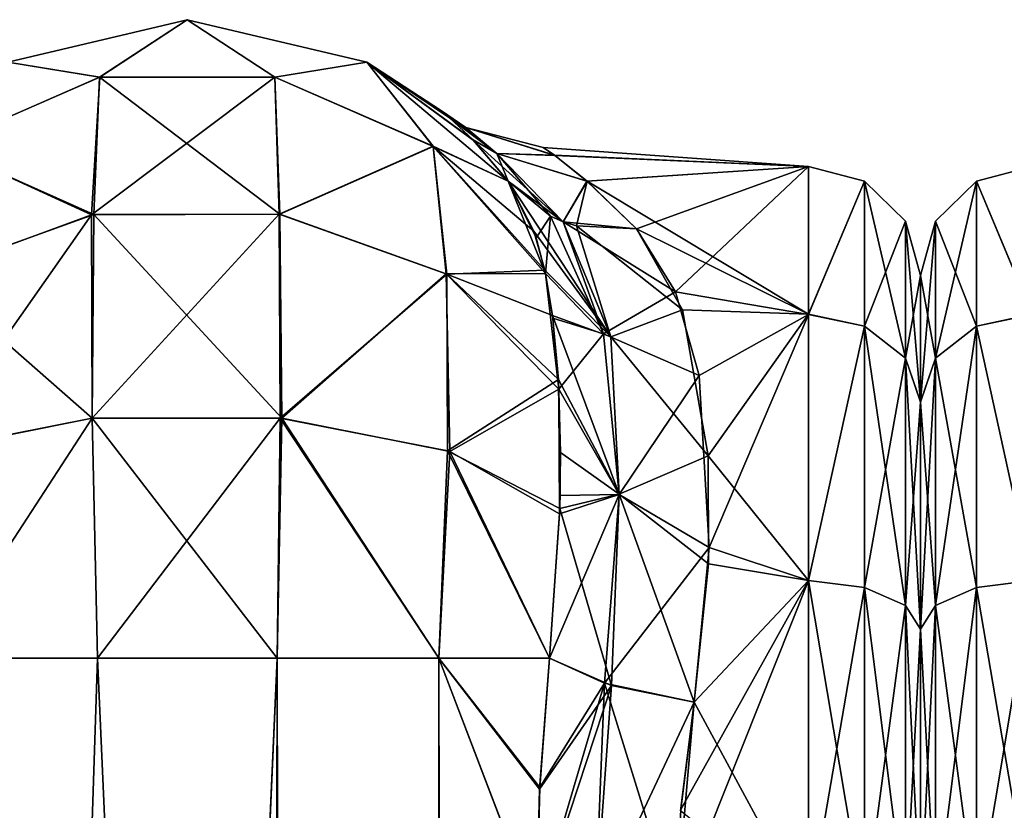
# Model space of a CAD drawing. Extents: x -23 to 700, y -1800 to 0.
# Tile 131 of 196: x 18 to 49, y -25 to 0. Entities that reach past the tile are written whole.
import ezdxf

# ---------------------------------------------------------------- set-up
doc = ezdxf.new("R2010")
doc.units = 0
doc.header["$LTSCALE"] = 21.316181
for name, color, linetype in [('1067', 7, 'CONTINUOUS'), ('1068', 7, 'CONTINUOUS'), ('1070', 7, 'CONTINUOUS'), ('1072', 7, 'CONTINUOUS'), ('1073', 7, 'CONTINUOUS'), ('1074', 7, 'CONTINUOUS'), ('1075', 7, 'CONTINUOUS'), ('1076', 7, 'CONTINUOUS'), ('1111', 7, 'CONTINUOUS'), ('1117', 7, 'CONTINUOUS'), ('1118', 7, 'CONTINUOUS'), ('1119', 7, 'CONTINUOUS'), ('1120', 7, 'CONTINUOUS'), ('14', 7, 'CONTINUOUS'), ('19', 7, 'CONTINUOUS')]:
    doc.layers.add(name, color=color, linetype=linetype)

msp = doc.modelspace()

# ---------------------------------------------------------------- linework, layer by layer
at = {"layer": '1067', "linetype": 'CONTINUOUS'}
for points in [[(46, -8.013, -4.546), (46, -8.016, 4.562), (46, -11.97, -12.778), (46, -8.013, -4.546)], [(46, -8.016, 4.562), (46, -11.978, 12.787), (46, -11.97, -12.778), (46, -8.016, 4.562)], [(46, -11.97, -12.778), (46, -11.978, 12.787), (46, -19.089, -18.459), (46, -11.97, -12.778)], [(46, -11.978, 12.787), (46, -19.095, 18.461), (46, -19.089, -18.459), (46, -11.978, 12.787)], [(46, -19.095, 18.461), (46, -28, 20.5), (46, -19.089, -18.459), (46, -19.095, 18.461)], [(46, -19.089, -18.459), (46, -28, 20.5), (46, -28, -20.5), (46, -19.089, -18.459)]]:
    msp.add_3dface(points, dxfattribs=at)
at = {"layer": '1068', "linetype": 'CONTINUOUS'}
for points in [[(34.192, -4, -0.031), (34.545, -4.249, 3.447), (42.5, -4.601, -5.338), (34.192, -4, -0.031)], [(34.551, -4.256, -3.493), (34.192, -4, -0.031), (42.5, -4.601, -5.338), (34.551, -4.256, -3.493)], [(34.545, -4.249, 3.447), (35.56, -5.057, 7.044), (42.5, -4.602, 5.34), (34.545, -4.249, 3.447)], [(42.5, -4.601, -5.338), (34.545, -4.249, 3.447), (42.5, -4.602, 5.34), (42.5, -4.601, -5.338)], [(35.566, -5.062, -7.059), (34.551, -4.256, -3.493), (42.5, -4.601, -5.338), (35.566, -5.062, -7.059)], [(35.56, -5.057, 7.044), (37.107, -6.547, 10.759), (42.5, -4.602, 5.34), (35.56, -5.057, 7.044)], [(42.5, -9.229, -14.955), (35.566, -5.062, -7.059), (42.5, -4.601, -5.338), (42.5, -9.229, -14.955)], [(37.107, -6.547, 10.759), (38.331, -8.527, 14.028), (42.5, -4.602, 5.34), (37.107, -6.547, 10.759)], [(42.5, -4.602, 5.34), (38.331, -8.527, 14.028), (42.5, -9.231, 14.958), (42.5, -4.602, 5.34)], [(37.107, -6.547, -10.759), (35.566, -5.062, -7.059), (42.5, -9.229, -14.955), (37.107, -6.547, -10.759)], [(38.551, -9.092, -14.782), (37.107, -6.547, -10.759), (42.5, -9.229, -14.955), (38.551, -9.092, -14.782)], [(38.331, -8.527, 14.028), (39.072, -11.15, 17.091), (42.5, -9.231, 14.958), (38.331, -8.527, 14.028)], [(39.353, -13.665, -19.249), (38.551, -9.092, -14.782), (42.5, -9.229, -14.955), (39.353, -13.665, -19.249)], [(39.072, -11.15, 17.091), (39.384, -16.536, 21.085), (42.5, -9.231, 14.958), (39.072, -11.15, 17.091)], [(42.5, -17.568, -21.614), (39.353, -13.665, -19.249), (42.5, -9.229, -14.955), (42.5, -17.568, -21.614)], [(42.5, -9.231, 14.958), (39.384, -16.536, 21.085), (42.5, -17.57, 21.615), (42.5, -9.231, 14.958)], [(39.364, -17.047, -21.355), (39.353, -13.665, -19.249), (42.5, -17.568, -21.614), (39.364, -17.047, -21.355)], [(39.384, -16.536, 21.085), (38.92, -21.379, 23.069), (42.5, -17.57, 21.615), (39.384, -16.536, 21.085)], [(38.92, -21.379, -23.069), (39.364, -17.047, -21.355), (42.5, -17.568, -21.614), (38.92, -21.379, -23.069)], [(42.5, -28, -24), (38.92, -21.379, -23.069), (42.5, -17.568, -21.614), (42.5, -28, -24)], [(42.5, -28, 24), (42.5, -17.57, 21.615), (38.347, -28, 24), (42.5, -28, 24)], [(38.347, -28, 24), (42.5, -17.57, 21.615), (38.494, -24.747, 23.779), (38.347, -28, 24)], [(42.5, -17.57, 21.615), (38.92, -21.379, 23.069), (38.494, -24.747, 23.779), (42.5, -17.57, 21.615)], [(38.489, -24.788, -23.784), (38.92, -21.379, -23.069), (42.5, -28, -24), (38.489, -24.788, -23.784)]]:
    msp.add_3dface(points, dxfattribs=at)
at = {"layer": '1070', "linetype": 'CONTINUOUS'}
for points in [[(42.5, -9.229, -14.955), (42.5, -4.601, -5.338), (44.25, -5.059, -5.236), (42.5, -9.229, -14.955)], [(42.5, -4.601, -5.338), (42.5, -4.602, 5.34), (44.25, -5.059, -5.236), (42.5, -4.601, -5.338)], [(42.5, -4.602, 5.34), (42.5, -9.231, 14.958), (44.25, -5.059, 5.236), (42.5, -4.602, 5.34)], [(42.5, -4.602, 5.34), (44.25, -5.059, 5.236), (44.25, -5.059, -5.236), (42.5, -4.602, 5.34)], [(42.5, -9.229, -14.955), (44.25, -5.059, -5.236), (44.25, -9.603, -14.671), (42.5, -9.229, -14.955)], [(42.5, -9.231, 14.958), (44.25, -9.603, 14.671), (44.25, -5.059, 5.236), (42.5, -9.231, 14.958)], [(45.532, -6.31, 4.951), (45.532, -6.31, -4.951), (44.25, -5.059, 5.236), (45.532, -6.31, 4.951)], [(44.25, -9.603, 14.671), (45.532, -6.31, 4.951), (44.25, -5.059, 5.236), (44.25, -9.603, 14.671)], [(45.532, -6.31, -4.951), (45.532, -10.606, -13.872), (44.25, -5.059, -5.236), (45.532, -6.31, -4.951)], [(44.25, -5.059, 5.236), (45.532, -6.31, -4.951), (44.25, -5.059, -5.236), (44.25, -5.059, 5.236)], [(44.25, -5.059, -5.236), (45.532, -10.606, -13.872), (44.25, -9.603, -14.671), (44.25, -5.059, -5.236)], [(45.532, -10.606, 13.872), (45.532, -6.31, 4.951), (44.25, -9.603, 14.671), (45.532, -10.606, 13.872)], [(46, -8.016, 4.562), (46, -8.013, -4.546), (45.532, -6.31, 4.951), (46, -8.016, 4.562)], [(45.532, -10.606, 13.872), (46, -8.016, 4.562), (45.532, -6.31, 4.951), (45.532, -10.606, 13.872)], [(46, -8.013, -4.546), (46, -11.97, -12.778), (45.532, -6.31, -4.951), (46, -8.013, -4.546)], [(45.532, -6.31, 4.951), (46, -8.013, -4.546), (45.532, -6.31, -4.951), (45.532, -6.31, 4.951)], [(45.532, -6.31, -4.951), (46, -11.97, -12.778), (45.532, -10.606, -13.872), (45.532, -6.31, -4.951)], [(46, -11.978, 12.787), (46, -8.016, 4.562), (45.532, -10.606, 13.872), (46, -11.978, 12.787)], [(42.5, -17.568, -21.614), (42.5, -9.229, -14.955), (44.25, -9.603, -14.671), (42.5, -17.568, -21.614)], [(42.5, -9.231, 14.958), (42.5, -17.57, 21.615), (44.25, -9.603, 14.671), (42.5, -9.231, 14.958)], [(42.5, -17.568, -21.614), (44.25, -9.603, -14.671), (44.25, -17.79, -21.201), (42.5, -17.568, -21.614)], [(42.5, -17.57, 21.615), (44.25, -17.79, 21.201), (44.25, -9.603, 14.671), (42.5, -17.57, 21.615)], [(44.25, -17.79, 21.201), (45.532, -10.606, 13.872), (44.25, -9.603, 14.671), (44.25, -17.79, 21.201)], [(45.532, -10.606, -13.872), (45.532, -18.347, -20.045), (44.25, -9.603, -14.671), (45.532, -10.606, -13.872)], [(44.25, -9.603, -14.671), (45.532, -18.347, -20.045), (44.25, -17.79, -21.201), (44.25, -9.603, -14.671)], [(45.532, -18.347, 20.045), (45.532, -10.606, 13.872), (44.25, -17.79, 21.201), (45.532, -18.347, 20.045)], [(45.532, -18.347, 20.045), (46, -11.978, 12.787), (45.532, -10.606, 13.872), (45.532, -18.347, 20.045)], [(46, -11.97, -12.778), (46, -19.089, -18.459), (45.532, -10.606, -13.872), (46, -11.97, -12.778)], [(45.532, -10.606, -13.872), (46, -19.089, -18.459), (45.532, -18.347, -20.045), (45.532, -10.606, -13.872)], [(46, -19.095, 18.461), (46, -11.978, 12.787), (45.532, -18.347, 20.045), (46, -19.095, 18.461)], [(42.5, -28, -24), (42.5, -17.568, -21.614), (44.25, -28, -23.531), (42.5, -28, -24)], [(44.25, -28, -23.531), (42.5, -17.568, -21.614), (44.25, -17.79, -21.201), (44.25, -28, -23.531)], [(42.5, -17.57, 21.615), (42.5, -28, 24), (44.25, -17.79, 21.201), (42.5, -17.57, 21.615)], [(42.5, -28, 24), (44.25, -28, 23.531), (44.25, -17.79, 21.201), (42.5, -28, 24)], [(45.532, -28, -22.248), (44.25, -28, -23.531), (44.25, -17.79, -21.201), (45.532, -28, -22.248)], [(45.532, -18.347, -20.045), (45.532, -28, -22.248), (44.25, -17.79, -21.201), (45.532, -18.347, -20.045)], [(44.25, -28, 23.531), (45.532, -18.347, 20.045), (44.25, -17.79, 21.201), (44.25, -28, 23.531)], [(44.25, -28, 23.531), (45.532, -28, 22.248), (45.532, -18.347, 20.045), (44.25, -28, 23.531)], [(45.532, -28, 22.248), (46, -19.095, 18.461), (45.532, -18.347, 20.045), (45.532, -28, 22.248)], [(46, -19.089, -18.459), (46, -28, -20.5), (45.532, -18.347, -20.045), (46, -19.089, -18.459)], [(46, -28, -20.5), (45.532, -28, -22.248), (45.532, -18.347, -20.045), (46, -28, -20.5)], [(46, -28, 20.5), (46, -19.095, 18.461), (45.532, -28, 22.248), (46, -28, 20.5)]]:
    msp.add_3dface(points, dxfattribs=at)
at = {"layer": '1072', "linetype": 'CONTINUOUS'}
for points in [[(18.176, -83.45, -32.011), (14.161, -83.45, -29.288), (15.176, -20, -30.208), (18.176, -83.45, -32.011)], [(20.235, -20, -32.679), (18.176, -83.45, -32.011), (15.176, -20, -30.208), (20.235, -20, -32.679)], [(23.05, -83.45, -33), (18.176, -83.45, -32.011), (20.235, -20, -32.679), (23.05, -83.45, -33)], [(25.865, -20, -32.679), (23.05, -83.45, -33), (20.235, -20, -32.679), (25.865, -20, -32.679)], [(29.208, -1716.55, -31.321), (23.05, -1716.55, -33), (25.865, -20, -32.679), (29.208, -1716.55, -31.321)], [(23.05, -1716.55, -33), (23.05, -83.45, -33), (25.865, -20, -32.679), (23.05, -1716.55, -33)], [(30.924, -20, -30.208), (29.208, -1716.55, -31.321), (25.865, -20, -32.679), (30.924, -20, -30.208)], [(33.779, -1716.55, -26.744), (29.208, -1716.55, -31.321), (30.924, -20, -30.208), (33.779, -1716.55, -26.744)], [(33.976, -28, -26.571), (33.779, -1716.55, -26.744), (30.924, -20, -30.208), (33.976, -28, -26.571)], [(34.079, -24.109, -26.384), (33.976, -28, -26.571), (30.924, -20, -30.208), (34.079, -24.109, -26.384)], [(34.386, -20.003, -25.768), (34.079, -24.109, -26.384), (30.924, -20, -30.208), (34.386, -20.003, -25.768)]]:
    msp.add_3dface(points, dxfattribs=at)
at = {"layer": '1073', "linetype": 'CONTINUOUS'}
for points in [[(17.429, -1.335, -13), (23.05, 0, -13), (20.308, -1.798, -20.524), (17.429, -1.335, -13)], [(20.308, -1.798, -20.524), (23.05, 0, -13), (25.791, -1.798, -20.524), (20.308, -1.798, -20.524)], [(23.05, 0, -13), (28.671, -1.335, -13), (25.791, -1.798, -20.524), (23.05, 0, -13)], [(15.353, -3.967, -19.628), (17.429, -1.335, -13), (20.308, -1.798, -20.524), (15.353, -3.967, -19.628)], [(25.791, -1.798, -20.524), (28.671, -1.335, -13), (30.746, -3.966, -19.628), (25.791, -1.798, -20.524)], [(28.671, -1.335, -13), (33.091, -5.055, -13), (30.746, -3.966, -19.628), (28.671, -1.335, -13)], [(15.353, -3.967, -19.628), (20.308, -1.798, -20.524), (20.048, -6.113, -26.88), (15.353, -3.967, -19.628)], [(20.308, -1.798, -20.524), (25.791, -1.798, -20.524), (20.048, -6.113, -26.88), (20.308, -1.798, -20.524)], [(20.048, -6.113, -26.88), (25.791, -1.798, -20.524), (25.928, -6.092, -26.901), (20.048, -6.113, -26.88)], [(25.791, -1.798, -20.524), (30.746, -3.966, -19.628), (25.928, -6.092, -26.901), (25.791, -1.798, -20.524)], [(14.832, -8.033, -24.961), (15.353, -3.967, -19.628), (20.048, -6.113, -26.88), (14.832, -8.033, -24.961)], [(25.928, -6.092, -26.901), (30.746, -3.966, -19.628), (31.171, -7.974, -25.02), (25.928, -6.092, -26.901)], [(30.746, -3.966, -19.628), (33.091, -5.055, -13), (33.896, -6.622, -16.018), (30.746, -3.966, -19.628)], [(34.241, -7.849, -17.812), (30.746, -3.966, -19.628), (33.896, -6.622, -16.018), (34.241, -7.849, -17.812)], [(30.746, -3.966, -19.628), (34.241, -7.849, -17.812), (31.171, -7.974, -25.02), (30.746, -3.966, -19.628)], [(14.832, -8.033, -24.961), (20.048, -6.113, -26.88), (14.85, -13.522, -28.647), (14.832, -8.033, -24.961)], [(14.85, -13.522, -28.647), (20.048, -6.113, -26.88), (20.073, -12.488, -31.147), (14.85, -13.522, -28.647)], [(20.048, -6.113, -26.88), (25.928, -6.092, -26.901), (20.073, -12.488, -31.147), (20.048, -6.113, -26.88)], [(20.073, -12.488, -31.147), (25.928, -6.092, -26.901), (25.955, -12.481, -31.163), (20.073, -12.488, -31.147)], [(25.928, -6.092, -26.901), (31.171, -7.974, -25.02), (25.955, -12.481, -31.163), (25.928, -6.092, -26.901)], [(25.955, -12.481, -31.163), (31.171, -7.974, -25.02), (31.193, -13.504, -28.692), (25.955, -12.481, -31.163)], [(31.171, -7.974, -25.02), (34.241, -7.849, -17.812), (34.485, -9.269, -19.506), (31.171, -7.974, -25.02)], [(34.665, -11.277, -21.414), (31.171, -7.974, -25.02), (34.485, -9.269, -19.506), (34.665, -11.277, -21.414)], [(31.171, -7.974, -25.02), (34.665, -11.277, -21.414), (31.193, -13.504, -28.692), (31.171, -7.974, -25.02)], [(31.193, -13.504, -28.692), (34.665, -11.277, -21.414), (34.706, -15.315, -24.063), (31.193, -13.504, -28.692)], [(34.706, -15.315, -24.063), (34.665, -11.277, -21.414), (34.729, -13.561, -23.072), (34.706, -15.315, -24.063)], [(15.176, -20, -30.208), (14.85, -13.522, -28.647), (20.073, -12.488, -31.147), (15.176, -20, -30.208)], [(20.235, -20, -32.679), (15.176, -20, -30.208), (20.073, -12.488, -31.147), (20.235, -20, -32.679)], [(20.235, -20, -32.679), (20.073, -12.488, -31.147), (25.955, -12.481, -31.163), (20.235, -20, -32.679)], [(25.865, -20, -32.679), (20.235, -20, -32.679), (25.955, -12.481, -31.163), (25.865, -20, -32.679)], [(30.924, -20, -30.208), (25.865, -20, -32.679), (25.955, -12.481, -31.163), (30.924, -20, -30.208)], [(30.924, -20, -30.208), (25.955, -12.481, -31.163), (31.193, -13.504, -28.692), (30.924, -20, -30.208)], [(34.386, -20.003, -25.768), (30.924, -20, -30.208), (31.193, -13.504, -28.692), (34.386, -20.003, -25.768)], [(34.386, -20.003, -25.768), (31.193, -13.504, -28.692), (34.706, -15.315, -24.063), (34.386, -20.003, -25.768)]]:
    msp.add_3dface(points, dxfattribs=at)
at = {"layer": '1074', "linetype": 'CONTINUOUS'}
for points in [[(17.429, -1.335, 13), (23.05, 0, 13), (17.429, -1.335, -13), (17.429, -1.335, 13)], [(17.429, -1.335, -13), (23.05, 0, 13), (23.05, 0, -13), (17.429, -1.335, -13)], [(23.05, 0, 13), (28.67, -1.335, 13), (23.05, 0, -13), (23.05, 0, 13)], [(23.05, 0, -13), (28.67, -1.335, 13), (28.671, -1.335, -13), (23.05, 0, -13)], [(28.67, -1.335, 13), (33.091, -5.055, 13), (31.993, -3.767, 8.511), (28.67, -1.335, 13)], [(28.671, -1.335, -13), (28.67, -1.335, 13), (31.26, -3.074, 4.17), (28.671, -1.335, -13)], [(31.26, -3.074, 4.17), (28.67, -1.335, 13), (31.993, -3.767, 8.511), (31.26, -3.074, 4.17)], [(33.091, -5.055, -13), (28.671, -1.335, -13), (31.997, -3.771, -8.524), (33.091, -5.055, -13)], [(31.997, -3.771, -8.524), (28.671, -1.335, -13), (31.263, -3.077, -4.22), (31.997, -3.771, -8.524)], [(31.263, -3.077, -4.22), (28.671, -1.335, -13), (31.006, -2.859, -0.034), (31.263, -3.077, -4.22)], [(31.006, -2.859, -0.034), (28.671, -1.335, -13), (31.26, -3.074, 4.17), (31.006, -2.859, -0.034)]]:
    msp.add_3dface(points, dxfattribs=at)
at = {"layer": '1075', "linetype": 'CONTINUOUS'}
for points in [[(17.429, -1.335, 13), (20.298, -1.8, 20.523), (23.05, 0, 13), (17.429, -1.335, 13)], [(20.298, -1.8, 20.523), (25.787, -1.797, 20.524), (23.05, 0, 13), (20.298, -1.8, 20.523)], [(23.05, 0, 13), (25.787, -1.797, 20.524), (28.67, -1.335, 13), (23.05, 0, 13)], [(15.34, -3.976, 19.624), (20.298, -1.8, 20.523), (17.429, -1.335, 13), (15.34, -3.976, 19.624)], [(25.787, -1.797, 20.524), (30.748, -3.968, 19.627), (28.67, -1.335, 13), (25.787, -1.797, 20.524)], [(28.67, -1.335, 13), (30.748, -3.968, 19.627), (33.091, -5.055, 13), (28.67, -1.335, 13)], [(15.34, -3.976, 19.624), (20.119, -6.101, 26.892), (20.298, -1.8, 20.523), (15.34, -3.976, 19.624)], [(20.119, -6.101, 26.892), (25.949, -6.095, 26.898), (20.298, -1.8, 20.523), (20.119, -6.101, 26.892)], [(20.298, -1.8, 20.523), (25.949, -6.095, 26.898), (25.787, -1.797, 20.524), (20.298, -1.8, 20.523)], [(25.787, -1.797, 20.524), (25.949, -6.095, 26.898), (30.748, -3.968, 19.627), (25.787, -1.797, 20.524)], [(14.927, -7.976, 25.018), (20.119, -6.101, 26.892), (15.34, -3.976, 19.624), (14.927, -7.976, 25.018)], [(25.949, -6.095, 26.898), (31.149, -7.961, 25.033), (30.748, -3.968, 19.627), (25.949, -6.095, 26.898)], [(30.748, -3.968, 19.627), (31.149, -7.961, 25.033), (34.263, -7.953, 17.95), (30.748, -3.968, 19.627)], [(30.748, -3.968, 19.627), (34.263, -7.953, 17.95), (33.091, -5.055, 13), (30.748, -3.968, 19.627)], [(33.091, -5.055, 13), (34.263, -7.953, 17.95), (33.966, -6.831, 16.359), (33.091, -5.055, 13)], [(14.927, -7.976, 25.018), (20.074, -12.488, 31.147), (20.119, -6.101, 26.892), (14.927, -7.976, 25.018)], [(20.074, -12.488, 31.147), (26.004, -12.486, 31.152), (20.119, -6.101, 26.892), (20.074, -12.488, 31.147)], [(20.119, -6.101, 26.892), (26.004, -12.486, 31.152), (25.949, -6.095, 26.898), (20.119, -6.101, 26.892)], [(25.949, -6.095, 26.898), (26.004, -12.486, 31.152), (31.149, -7.961, 25.033), (25.949, -6.095, 26.898)], [(14.813, -13.535, 28.617), (20.074, -12.488, 31.147), (14.927, -7.976, 25.018), (14.813, -13.535, 28.617)], [(26.004, -12.486, 31.152), (31.269, -13.529, 28.631), (31.149, -7.961, 25.033), (26.004, -12.486, 31.152)], [(31.149, -7.961, 25.033), (34.68, -11.57, 21.655), (34.263, -7.953, 17.95), (31.149, -7.961, 25.033)], [(31.149, -7.961, 25.033), (31.269, -13.529, 28.631), (34.68, -11.57, 21.655), (31.149, -7.961, 25.033)], [(34.263, -7.953, 17.95), (34.68, -11.57, 21.655), (34.494, -9.348, 19.595), (34.263, -7.953, 17.95)], [(31.269, -13.529, 28.631), (34.702, -15.478, 24.143), (34.68, -11.57, 21.655), (31.269, -13.529, 28.631)], [(34.68, -11.57, 21.655), (34.702, -15.478, 24.143), (34.717, -14.908, 23.851), (34.68, -11.57, 21.655)], [(14.813, -13.535, 28.617), (15.176, -20, 30.208), (20.074, -12.488, 31.147), (14.813, -13.535, 28.617)], [(15.176, -20, 30.208), (20.234, -20, 32.679), (20.074, -12.488, 31.147), (15.176, -20, 30.208)], [(20.074, -12.488, 31.147), (25.864, -20, 32.679), (26.004, -12.486, 31.152), (20.074, -12.488, 31.147)], [(20.234, -20, 32.679), (25.864, -20, 32.679), (20.074, -12.488, 31.147), (20.234, -20, 32.679)], [(25.864, -20, 32.679), (30.924, -20, 30.209), (26.004, -12.486, 31.152), (25.864, -20, 32.679)], [(26.004, -12.486, 31.152), (30.924, -20, 30.209), (31.269, -13.529, 28.631), (26.004, -12.486, 31.152)], [(30.924, -20, 30.209), (34.386, -20.004, 25.768), (31.269, -13.529, 28.631), (30.924, -20, 30.209)], [(31.269, -13.529, 28.631), (34.386, -20.004, 25.768), (34.702, -15.478, 24.143), (31.269, -13.529, 28.631)]]:
    msp.add_3dface(points, dxfattribs=at)
at = {"layer": '1076', "linetype": 'CONTINUOUS'}
for points in [[(14.162, -83.45, 29.29), (18.175, -83.45, 32.01), (15.176, -20, 30.208), (14.162, -83.45, 29.29)], [(15.176, -20, 30.208), (18.175, -83.45, 32.01), (20.234, -20, 32.679), (15.176, -20, 30.208)], [(18.175, -83.45, 32.01), (23.05, -83.45, 33), (20.234, -20, 32.679), (18.175, -83.45, 32.01)], [(20.234, -20, 32.679), (23.05, -83.45, 33), (25.864, -20, 32.679), (20.234, -20, 32.679)], [(23.05, -83.45, 33), (29.208, -1716.55, 31.321), (25.864, -20, 32.679), (23.05, -83.45, 33)], [(25.864, -20, 32.679), (29.208, -1716.55, 31.321), (30.924, -20, 30.209), (25.864, -20, 32.679)], [(29.208, -1716.55, 31.321), (33.779, -1716.55, 26.744), (30.924, -20, 30.209), (29.208, -1716.55, 31.321)], [(30.924, -20, 30.209), (33.779, -1716.55, 26.744), (33.976, -28, 26.571), (30.924, -20, 30.209)], [(34.386, -20.004, 25.768), (30.924, -20, 30.209), (34.082, -24.05, 26.377), (34.386, -20.004, 25.768)], [(34.082, -24.05, 26.377), (30.924, -20, 30.209), (33.976, -28, 26.571), (34.082, -24.05, 26.377)]]:
    msp.add_3dface(points, dxfattribs=at)
at = {"layer": '1111', "linetype": 'CONTINUOUS'}
for points in [[(34.386, -20.004, 25.768), (34.082, -24.05, 26.377), (36.107, -20.789, 23.818), (34.386, -20.004, 25.768)], [(34.082, -24.05, 26.377), (33.976, -28, 26.571), (36.107, -20.789, 23.818), (34.082, -24.05, 26.377)], [(36.107, -20.789, 23.818), (33.976, -28, 26.571), (35.812, -28, 24.691), (36.107, -20.789, 23.818)], [(38.347, -28, 24), (36.107, -20.789, 23.818), (35.812, -28, 24.691), (38.347, -28, 24)], [(38.347, -28, 24), (38.92, -21.379, 23.069), (36.107, -20.789, 23.818), (38.347, -28, 24)], [(38.92, -21.379, 23.069), (38.347, -28, 24), (38.494, -24.747, 23.779), (38.92, -21.379, 23.069)]]:
    msp.add_3dface(points, dxfattribs=at)
at = {"layer": '1117', "linetype": 'CONTINUOUS'}
for points in [[(34.079, -24.109, -26.384), (34.386, -20.003, -25.768), (36.327, -20.856, -23.687), (34.079, -24.109, -26.384)], [(33.976, -28, -26.571), (34.079, -24.109, -26.384), (36.327, -20.856, -23.687), (33.976, -28, -26.571)], [(33.976, -28, -26.571), (36.327, -20.856, -23.687), (35.812, -28, -24.691), (33.976, -28, -26.571)], [(36.327, -20.856, -23.687), (38.92, -21.379, -23.069), (35.812, -28, -24.691), (36.327, -20.856, -23.687)], [(38.92, -21.379, -23.069), (38.347, -28, -24), (35.812, -28, -24.691), (38.92, -21.379, -23.069)], [(38.92, -21.379, -23.069), (38.489, -24.788, -23.784), (38.347, -28, -24), (38.92, -21.379, -23.069)]]:
    msp.add_3dface(points, dxfattribs=at)
at = {"layer": '1118', "linetype": 'CONTINUOUS'}
for points in [[(33.896, -6.622, -16.018), (33.091, -5.055, -13), (36.308, -9.934, -16.89), (33.896, -6.622, -16.018)], [(33.091, -5.055, -13), (34.813, -6.331, -11.72), (36.308, -9.934, -16.89), (33.091, -5.055, -13)], [(34.813, -6.331, -11.72), (35.234, -6.462, -11.497), (36.308, -9.934, -16.89), (34.813, -6.331, -11.72)], [(37.107, -6.547, -10.759), (38.551, -9.092, -14.782), (35.234, -6.462, -11.497), (37.107, -6.547, -10.759)], [(35.234, -6.462, -11.497), (38.551, -9.092, -14.782), (36.308, -9.934, -16.89), (35.234, -6.462, -11.497)], [(34.241, -7.849, -17.812), (33.896, -6.622, -16.018), (36.308, -9.934, -16.89), (34.241, -7.849, -17.812)], [(34.485, -9.269, -19.506), (34.241, -7.849, -17.812), (36.308, -9.934, -16.89), (34.485, -9.269, -19.506)], [(38.551, -9.092, -14.782), (39.353, -13.665, -19.249), (36.308, -9.934, -16.89), (38.551, -9.092, -14.782)], [(34.665, -11.277, -21.414), (34.485, -9.269, -19.506), (36.566, -14.867, -21.133), (34.665, -11.277, -21.414)], [(34.485, -9.269, -19.506), (36.308, -9.934, -16.89), (36.566, -14.867, -21.133), (34.485, -9.269, -19.506)], [(36.308, -9.934, -16.89), (39.353, -13.665, -19.249), (36.566, -14.867, -21.133), (36.308, -9.934, -16.89)], [(34.729, -13.561, -23.072), (34.665, -11.277, -21.414), (36.566, -14.867, -21.133), (34.729, -13.561, -23.072)], [(34.706, -15.315, -24.063), (34.729, -13.561, -23.072), (36.566, -14.867, -21.133), (34.706, -15.315, -24.063)], [(39.353, -13.665, -19.249), (39.364, -17.047, -21.355), (36.566, -14.867, -21.133), (39.353, -13.665, -19.249)], [(34.706, -15.315, -24.063), (36.566, -14.867, -21.133), (36.327, -20.856, -23.687), (34.706, -15.315, -24.063)], [(36.566, -14.867, -21.133), (38.92, -21.379, -23.069), (36.327, -20.856, -23.687), (36.566, -14.867, -21.133)], [(39.364, -17.047, -21.355), (38.92, -21.379, -23.069), (36.566, -14.867, -21.133), (39.364, -17.047, -21.355)], [(34.386, -20.003, -25.768), (34.706, -15.315, -24.063), (36.327, -20.856, -23.687), (34.386, -20.003, -25.768)]]:
    msp.add_3dface(points, dxfattribs=at)
at = {"layer": '1119', "linetype": 'CONTINUOUS'}
for points in [[(31.263, -3.077, -4.22), (31.006, -2.859, -0.034), (32.739, -4.188, -6.298), (31.263, -3.077, -4.22)], [(31.006, -2.859, -0.034), (31.26, -3.074, 4.17), (31.77, -3.377, -0.002), (31.006, -2.859, -0.034)], [(31.006, -2.859, -0.034), (31.77, -3.377, -0.002), (32.739, -4.188, -6.298), (31.006, -2.859, -0.034)], [(31.26, -3.074, 4.17), (31.993, -3.767, 8.511), (32.737, -4.188, 6.295), (31.26, -3.074, 4.17)], [(31.26, -3.074, 4.17), (32.737, -4.188, 6.295), (31.77, -3.377, -0.002), (31.26, -3.074, 4.17)], [(31.997, -3.771, -8.524), (31.263, -3.077, -4.22), (32.739, -4.188, -6.298), (31.997, -3.771, -8.524)], [(34.545, -4.249, 3.447), (34.192, -4, -0.031), (31.77, -3.377, -0.002), (34.545, -4.249, 3.447)], [(32.737, -4.188, 6.295), (34.545, -4.249, 3.447), (31.77, -3.377, -0.002), (32.737, -4.188, 6.295)], [(34.192, -4, -0.031), (34.551, -4.256, -3.493), (31.77, -3.377, -0.002), (34.192, -4, -0.031)], [(31.77, -3.377, -0.002), (34.551, -4.256, -3.493), (32.739, -4.188, -6.298), (31.77, -3.377, -0.002)], [(31.993, -3.767, 8.511), (33.091, -5.055, 13), (32.737, -4.188, 6.295), (31.993, -3.767, 8.511)], [(33.091, -5.055, -13), (31.997, -3.771, -8.524), (34.813, -6.331, -11.72), (33.091, -5.055, -13)], [(31.997, -3.771, -8.524), (32.739, -4.188, -6.298), (34.813, -6.331, -11.72), (31.997, -3.771, -8.524)], [(35.56, -5.057, 7.044), (34.545, -4.249, 3.447), (32.737, -4.188, 6.295), (35.56, -5.057, 7.044)], [(34.813, -6.331, 11.72), (35.56, -5.057, 7.044), (32.737, -4.188, 6.295), (34.813, -6.331, 11.72)], [(33.091, -5.055, 13), (34.415, -6.159, 11.954), (32.737, -4.188, 6.295), (33.091, -5.055, 13)], [(34.415, -6.159, 11.954), (34.813, -6.331, 11.72), (32.737, -4.188, 6.295), (34.415, -6.159, 11.954)], [(34.551, -4.256, -3.493), (35.566, -5.062, -7.059), (32.739, -4.188, -6.298), (34.551, -4.256, -3.493)], [(32.739, -4.188, -6.298), (35.566, -5.062, -7.059), (34.813, -6.331, -11.72), (32.739, -4.188, -6.298)], [(37.107, -6.547, 10.759), (35.56, -5.057, 7.044), (34.813, -6.331, 11.72), (37.107, -6.547, 10.759)], [(34.813, -6.331, -11.72), (35.566, -5.062, -7.059), (35.234, -6.462, -11.497), (34.813, -6.331, -11.72)], [(35.566, -5.062, -7.059), (37.107, -6.547, -10.759), (35.234, -6.462, -11.497), (35.566, -5.062, -7.059)]]:
    msp.add_3dface(points, dxfattribs=at)
at = {"layer": '1120', "linetype": 'CONTINUOUS'}
for points in [[(33.091, -5.055, 13), (33.966, -6.831, 16.359), (34.415, -6.159, 11.954), (33.091, -5.055, 13)], [(33.966, -6.831, 16.359), (34.263, -7.953, 17.95), (34.415, -6.159, 11.954), (33.966, -6.831, 16.359)], [(34.263, -7.953, 17.95), (36.075, -9.844, 17.019), (34.415, -6.159, 11.954), (34.263, -7.953, 17.95)], [(34.415, -6.159, 11.954), (36.075, -9.844, 17.019), (34.813, -6.331, 11.72), (34.415, -6.159, 11.954)], [(38.331, -8.527, 14.028), (37.107, -6.547, 10.759), (34.813, -6.331, 11.72), (38.331, -8.527, 14.028)], [(36.075, -9.844, 17.019), (38.331, -8.527, 14.028), (34.813, -6.331, 11.72), (36.075, -9.844, 17.019)], [(34.263, -7.953, 17.95), (34.494, -9.348, 19.595), (36.075, -9.844, 17.019), (34.263, -7.953, 17.95)], [(39.072, -11.15, 17.091), (38.331, -8.527, 14.028), (36.075, -9.844, 17.019), (39.072, -11.15, 17.091)], [(34.494, -9.348, 19.595), (34.68, -11.57, 21.655), (36.075, -9.844, 17.019), (34.494, -9.348, 19.595)], [(34.68, -11.57, 21.655), (36.565, -14.87, 21.136), (36.075, -9.844, 17.019), (34.68, -11.57, 21.655)], [(36.565, -14.87, 21.136), (39.072, -11.15, 17.091), (36.075, -9.844, 17.019), (36.565, -14.87, 21.136)], [(39.384, -16.536, 21.085), (39.072, -11.15, 17.091), (36.565, -14.87, 21.136), (39.384, -16.536, 21.085)], [(34.68, -11.57, 21.655), (34.717, -14.908, 23.851), (36.565, -14.87, 21.136), (34.68, -11.57, 21.655)], [(34.702, -15.478, 24.143), (34.386, -20.004, 25.768), (36.565, -14.87, 21.136), (34.702, -15.478, 24.143)], [(34.386, -20.004, 25.768), (36.107, -20.789, 23.818), (36.565, -14.87, 21.136), (34.386, -20.004, 25.768)], [(34.717, -14.908, 23.851), (34.702, -15.478, 24.143), (36.565, -14.87, 21.136), (34.717, -14.908, 23.851)], [(36.107, -20.789, 23.818), (39.384, -16.536, 21.085), (36.565, -14.87, 21.136), (36.107, -20.789, 23.818)], [(38.92, -21.379, 23.069), (39.384, -16.536, 21.085), (36.107, -20.789, 23.818), (38.92, -21.379, 23.069)]]:
    msp.add_3dface(points, dxfattribs=at)
at = {"layer": '14', "linetype": 'CONTINUOUS'}
for points in [[(46, -8.013, 4.546), (46, -8.016, -4.562), (46, -11.97, 12.778), (46, -8.013, 4.546)], [(46, -8.016, -4.562), (46, -11.978, -12.787), (46, -11.97, 12.778), (46, -8.016, -4.562)], [(46, -11.97, 12.778), (46, -11.978, -12.787), (46, -19.089, 18.459), (46, -11.97, 12.778)], [(46, -11.978, -12.787), (46, -19.095, -18.461), (46, -19.089, 18.459), (46, -11.978, -12.787)], [(46, -19.095, -18.461), (46, -28, -20.5), (46, -19.089, 18.459), (46, -19.095, -18.461)], [(46, -19.089, 18.459), (46, -28, -20.5), (46, -28, 20.5), (46, -19.089, 18.459)]]:
    msp.add_3dface(points, dxfattribs=at)
at = {"layer": '19', "linetype": 'CONTINUOUS'}
for points in [[(49.5, -9.229, 14.955), (49.5, -4.601, 5.338), (47.75, -5.059, 5.236), (49.5, -9.229, 14.955)], [(49.5, -4.601, 5.338), (49.5, -4.602, -5.34), (47.75, -5.059, 5.236), (49.5, -4.601, 5.338)], [(49.5, -4.602, -5.34), (49.5, -9.231, -14.958), (47.75, -5.059, -5.236), (49.5, -4.602, -5.34)], [(49.5, -4.602, -5.34), (47.75, -5.059, -5.236), (47.75, -5.059, 5.236), (49.5, -4.602, -5.34)], [(46.468, -6.31, -4.951), (46.468, -6.31, 4.951), (47.75, -5.059, -5.236), (46.468, -6.31, -4.951)], [(47.75, -9.603, -14.671), (46.468, -6.31, -4.951), (47.75, -5.059, -5.236), (47.75, -9.603, -14.671)], [(46.468, -6.31, 4.951), (46.468, -10.606, 13.872), (47.75, -5.059, 5.236), (46.468, -6.31, 4.951)], [(47.75, -5.059, -5.236), (46.468, -6.31, 4.951), (47.75, -5.059, 5.236), (47.75, -5.059, -5.236)], [(47.75, -5.059, 5.236), (46.468, -10.606, 13.872), (47.75, -9.603, 14.671), (47.75, -5.059, 5.236)], [(49.5, -9.229, 14.955), (47.75, -5.059, 5.236), (47.75, -9.603, 14.671), (49.5, -9.229, 14.955)], [(49.5, -9.231, -14.958), (47.75, -9.603, -14.671), (47.75, -5.059, -5.236), (49.5, -9.231, -14.958)], [(46, -8.016, -4.562), (46, -8.013, 4.546), (46.468, -6.31, -4.951), (46, -8.016, -4.562)], [(46.468, -10.606, -13.872), (46, -8.016, -4.562), (46.468, -6.31, -4.951), (46.468, -10.606, -13.872)], [(46, -8.013, 4.546), (46, -11.97, 12.778), (46.468, -6.31, 4.951), (46, -8.013, 4.546)], [(46.468, -6.31, -4.951), (46, -8.013, 4.546), (46.468, -6.31, 4.951), (46.468, -6.31, -4.951)], [(46.468, -6.31, 4.951), (46, -11.97, 12.778), (46.468, -10.606, 13.872), (46.468, -6.31, 4.951)], [(46.468, -10.606, -13.872), (46.468, -6.31, -4.951), (47.75, -9.603, -14.671), (46.468, -10.606, -13.872)], [(46, -11.978, -12.787), (46, -8.016, -4.562), (46.468, -10.606, -13.872), (46, -11.978, -12.787)], [(49.5, -17.568, 21.614), (49.5, -9.229, 14.955), (47.75, -9.603, 14.671), (49.5, -17.568, 21.614)], [(49.5, -9.231, -14.958), (49.5, -17.57, -21.615), (47.75, -9.603, -14.671), (49.5, -9.231, -14.958)], [(47.75, -17.79, -21.201), (46.468, -10.606, -13.872), (47.75, -9.603, -14.671), (47.75, -17.79, -21.201)], [(46.468, -10.606, 13.872), (46.468, -18.347, 20.045), (47.75, -9.603, 14.671), (46.468, -10.606, 13.872)], [(47.75, -9.603, 14.671), (46.468, -18.347, 20.045), (47.75, -17.79, 21.201), (47.75, -9.603, 14.671)], [(49.5, -17.568, 21.614), (47.75, -9.603, 14.671), (47.75, -17.79, 21.201), (49.5, -17.568, 21.614)], [(49.5, -17.57, -21.615), (47.75, -17.79, -21.201), (47.75, -9.603, -14.671), (49.5, -17.57, -21.615)], [(46.468, -18.347, -20.045), (46, -11.978, -12.787), (46.468, -10.606, -13.872), (46.468, -18.347, -20.045)], [(46, -11.97, 12.778), (46, -19.089, 18.459), (46.468, -10.606, 13.872), (46, -11.97, 12.778)], [(46.468, -10.606, 13.872), (46, -19.089, 18.459), (46.468, -18.347, 20.045), (46.468, -10.606, 13.872)], [(46.468, -18.347, -20.045), (46.468, -10.606, -13.872), (47.75, -17.79, -21.201), (46.468, -18.347, -20.045)], [(46, -19.095, -18.461), (46, -11.978, -12.787), (46.468, -18.347, -20.045), (46, -19.095, -18.461)], [(49.5, -28, 24), (49.5, -17.568, 21.614), (47.75, -28, 23.531), (49.5, -28, 24)], [(47.75, -28, 23.531), (49.5, -17.568, 21.614), (47.75, -17.79, 21.201), (47.75, -28, 23.531)], [(46.468, -28, 22.248), (47.75, -28, 23.531), (47.75, -17.79, 21.201), (46.468, -28, 22.248)], [(46.468, -18.347, 20.045), (46.468, -28, 22.248), (47.75, -17.79, 21.201), (46.468, -18.347, 20.045)], [(47.75, -28, -23.531), (46.468, -18.347, -20.045), (47.75, -17.79, -21.201), (47.75, -28, -23.531)], [(49.5, -17.57, -21.615), (49.5, -28, -24), (47.75, -17.79, -21.201), (49.5, -17.57, -21.615)], [(49.5, -28, -24), (47.75, -28, -23.531), (47.75, -17.79, -21.201), (49.5, -28, -24)], [(46.468, -28, -22.248), (46, -19.095, -18.461), (46.468, -18.347, -20.045), (46.468, -28, -22.248)], [(46, -19.089, 18.459), (46, -28, 20.5), (46.468, -18.347, 20.045), (46, -19.089, 18.459)], [(46, -28, 20.5), (46.468, -28, 22.248), (46.468, -18.347, 20.045), (46, -28, 20.5)], [(47.75, -28, -23.531), (46.468, -28, -22.248), (46.468, -18.347, -20.045), (47.75, -28, -23.531)], [(46, -28, -20.5), (46, -19.095, -18.461), (46.468, -28, -22.248), (46, -28, -20.5)]]:
    msp.add_3dface(points, dxfattribs=at)

doc.saveas('drawing.dxf')
